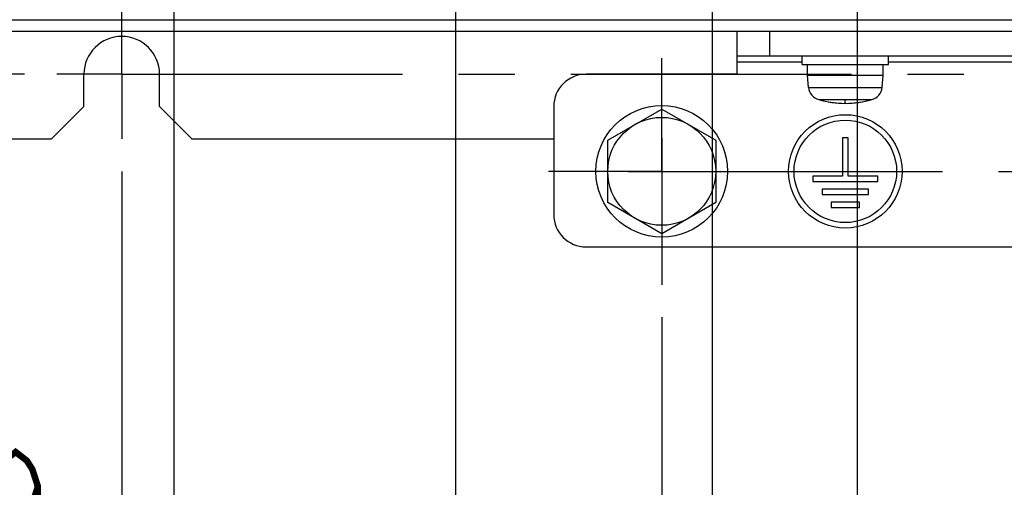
# Model space of a CAD drawing. Extents: x 28 to 410, y 33 to 287.
# Tile 48 of 63: x 283 to 313, y 154 to 168. Entities that reach past the tile are written whole.
import ezdxf

# ---------------------------------------------------------------- set-up
doc = ezdxf.new("R2010")
doc.units = 0
doc.header["$LTSCALE"] = 23.1
doc.linetypes.add('CENTER', pattern=[0.6, 0.375, -0.075, 0.075, -0.075])
doc.layers.get('0').update_dxf_attribs({"linetype": 'CONTINUOUS'})
for name, color, linetype in [('02___PRT_ALL_AXES', 7, 'CONTINUOUS'), ('ALL_AXIS', 7, 'CONTINUOUS'), ('ALL_CURVE', 7, 'CONTINUOUS'), ('ALL_DIM', 7, 'CONTINUOUS'), ('ALL_FEATURES', 7, 'CONTINUOUS')]:
    doc.layers.add(name, color=color, linetype=linetype)
doc.dimstyles.get("Standard").update_dxf_attribs({"dimtxt": 2.5, "dimasz": 2.5, "dimexe": 1.25, "dimexo": 0.625, "dimtad": 1, "dimcen": 2.5, "dimazin": 3, "dimtfac": 1, "dimtmove": 0, "dimatfit": 3})

# ---------------------------------------------------------------- blocks, each defined once
blk = doc.blocks.new('_OPEN')
at = {"color": 0, "linetype": 'BYBLOCK'}
for p, q in [((0, 0), (-1, 0.25)), ((-1, -0.25), (0, 0)), ((-1, 0), (0, 0))]:
    blk.add_line(p, q, dxfattribs=at)
blk = doc.blocks.new('*D12')
at = {"layer": 'ALL_DIM', "color": 2, "linetype": 'CONTINUOUS'}
for p, q in [((291.937, 235.611), (245.226, 235.611)), ((246.226, 235.611), (246.226, 201.195)), ((246.226, 166.778), (246.226, 201.195)), ((283.183, 166.778), (245.226, 166.778))]:
    blk.add_line(p, q, dxfattribs=at)
at = {"layer": 'ALL_DIM', "color": 2, "linetype": 'CONTINUOUS', "xscale": 2, "yscale": 2, "zscale": 2}
for p, rotation in [((246.226, 235.611), 90), ((246.226, 166.778), 270)]:
    blk.add_blockref('_OPEN', p, dxfattribs=dict(at, rotation=rotation))
blk = doc.blocks.new('*D15')
at = {"layer": 'ALL_DIM', "color": 2, "linetype": 'CONTINUOUS'}
for p, q in [((286.183, 163.778), (286.183, 132.111)), ((302.85, 159.278), (302.85, 132.111)), ((286.183, 133.111), (294.516, 133.111)), ((302.85, 133.111), (294.516, 133.111))]:
    blk.add_line(p, q, dxfattribs=at)
at = {"layer": 'ALL_DIM', "color": 2, "linetype": 'CONTINUOUS', "xscale": 2, "yscale": 2, "zscale": 2, "rotation": 180}
blk.add_blockref('_OPEN', (286.183, 133.111), dxfattribs=at)
at = {"layer": 'ALL_DIM', "color": 2, "linetype": 'CONTINUOUS', "xscale": 2, "yscale": 2, "zscale": 2}
blk.add_blockref('_OPEN', (302.85, 133.111), dxfattribs=at)
blk = doc.blocks.new('*D16')
at = {"layer": 'ALL_DIM', "color": 2, "linetype": 'CONTINUOUS'}
for p, q in [((302.85, 159.278), (302.85, 132.111)), ((326.183, 159.278), (326.183, 132.111)), ((302.85, 133.111), (314.516, 133.111)), ((326.183, 133.111), (314.516, 133.111))]:
    blk.add_line(p, q, dxfattribs=at)
at = {"layer": 'ALL_DIM', "color": 2, "linetype": 'CONTINUOUS', "xscale": 2, "yscale": 2, "zscale": 2, "rotation": 180}
blk.add_blockref('_OPEN', (302.85, 133.111), dxfattribs=at)
at = {"layer": 'ALL_DIM', "color": 2, "linetype": 'CONTINUOUS', "xscale": 2, "yscale": 2, "zscale": 2}
blk.add_blockref('_OPEN', (326.183, 133.111), dxfattribs=at)
blk = doc.blocks.new('*D17')
at = {"layer": 'ALL_DIM', "color": 2, "linetype": 'CONTINUOUS'}
for p, q in [((286.483, 178.205), (286.483, 172.902)), ((286.483, 172.902), (287.786, 171.255)), ((287.786, 171.255), (287.786, 150.111)), ((286.183, 163.778), (286.183, 150.111)), ((286.183, 151.111), (276.027, 151.111)), ((276.027, 151.111), (286.985, 151.111)), ((292.786, 151.111), (286.985, 151.111)), ((287.786, 151.111), (292.786, 151.111))]:
    blk.add_line(p, q, dxfattribs=at)
at = {"layer": 'ALL_DIM', "color": 2, "linetype": 'CONTINUOUS', "xscale": 2, "yscale": 2, "zscale": 2}
blk.add_blockref('_OPEN', (286.183, 151.111), dxfattribs=at)
at = {"layer": 'ALL_DIM', "color": 2, "linetype": 'CONTINUOUS', "xscale": 2, "yscale": 2, "zscale": 2, "rotation": 180}
blk.add_blockref('_OPEN', (287.786, 151.111), dxfattribs=at)
blk = doc.blocks.new('*D18')
at = {"layer": 'ALL_DIM', "color": 2, "linetype": 'CONTINUOUS'}
for p, q in [((286.483, 178.205), (286.483, 172.902)), ((296.483, 178.205), (296.483, 144.111)), ((286.483, 172.902), (287.786, 171.255)), ((287.786, 171.255), (287.786, 144.111)), ((287.786, 145.111), (257.326, 145.111)), ((257.326, 145.111), (292.135, 145.111)), ((301.483, 145.111), (292.135, 145.111)), ((296.483, 145.111), (301.483, 145.111))]:
    blk.add_line(p, q, dxfattribs=at)
at = {"layer": 'ALL_DIM', "color": 2, "linetype": 'CONTINUOUS', "xscale": 2, "yscale": 2, "zscale": 2}
blk.add_blockref('_OPEN', (287.786, 145.111), dxfattribs=at)
at = {"layer": 'ALL_DIM', "color": 2, "linetype": 'CONTINUOUS', "xscale": 2, "yscale": 2, "zscale": 2, "rotation": 180}
blk.add_blockref('_OPEN', (296.483, 145.111), dxfattribs=at)
blk = doc.blocks.new('*D19')
at = {"layer": 'ALL_DIM', "color": 2, "linetype": 'CONTINUOUS'}
for p, q in [((303.05, 178.245), (303.05, 172.806)), ((303.05, 172.806), (304.405, 171.193)), ((304.405, 171.193), (304.405, 138.111)), ((286.183, 163.778), (286.183, 138.111)), ((286.183, 139.111), (295.294, 139.111)), ((304.405, 139.111), (295.294, 139.111))]:
    blk.add_line(p, q, dxfattribs=at)
at = {"layer": 'ALL_DIM', "color": 2, "linetype": 'CONTINUOUS', "xscale": 2, "yscale": 2, "zscale": 2, "rotation": 180}
blk.add_blockref('_OPEN', (286.183, 139.111), dxfattribs=at)
at = {"layer": 'ALL_DIM', "color": 2, "linetype": 'CONTINUOUS', "xscale": 2, "yscale": 2, "zscale": 2}
blk.add_blockref('_OPEN', (304.405, 139.111), dxfattribs=at)
blk = doc.blocks.new('*D20')
at = {"layer": 'ALL_DIM', "color": 2, "linetype": 'CONTINUOUS'}
for p, q in [((303.05, 178.245), (303.05, 172.787)), ((308.883, 178.245), (308.883, 138.111)), ((303.05, 172.787), (304.405, 171.194)), ((304.405, 171.194), (304.405, 138.111)), ((304.405, 139.111), (299.405, 139.111)), ((299.405, 139.111), (306.644, 139.111)), ((321.322, 139.111), (306.644, 139.111)), ((308.883, 139.111), (321.322, 139.111))]:
    blk.add_line(p, q, dxfattribs=at)
at = {"layer": 'ALL_DIM', "color": 2, "linetype": 'CONTINUOUS', "xscale": 2, "yscale": 2, "zscale": 2}
blk.add_blockref('_OPEN', (304.405, 139.111), dxfattribs=at)
at = {"layer": 'ALL_DIM', "color": 2, "linetype": 'CONTINUOUS', "xscale": 2, "yscale": 2, "zscale": 2, "rotation": 180}
blk.add_blockref('_OPEN', (308.883, 139.111), dxfattribs=at)
blk = doc.blocks.new('*D22')
at = {"layer": 'ALL_DIM', "color": 2, "linetype": 'CONTINUOUS'}
for p, q in [((322.483, 178.205), (322.483, 126.111)), ((286.183, 163.778), (286.183, 126.111)), ((286.183, 127.111), (304.333, 127.111)), ((322.483, 127.111), (304.333, 127.111))]:
    blk.add_line(p, q, dxfattribs=at)
at = {"layer": 'ALL_DIM', "color": 2, "linetype": 'CONTINUOUS', "xscale": 2, "yscale": 2, "zscale": 2, "rotation": 180}
blk.add_blockref('_OPEN', (286.183, 127.111), dxfattribs=at)
at = {"layer": 'ALL_DIM', "color": 2, "linetype": 'CONTINUOUS', "xscale": 2, "yscale": 2, "zscale": 2}
blk.add_blockref('_OPEN', (322.483, 127.111), dxfattribs=at)
blk = doc.blocks.new('_DOT')
at = {"color": 0, "linetype": 'BYBLOCK'}
blk.add_line((-0.25, 0), (-1, 0), dxfattribs=at)
at = {"color": 0, "linetype": 'BYBLOCK', "const_width": 0.25}
blk.add_lwpolyline([(-0.125, 0, 1), (0.125, 0, 1)], format="xyb", close=True, dxfattribs=at)
blk = doc.blocks.new('*D23')
at = {"layer": 'ALL_DIM', "color": 2, "linetype": 'CONTINUOUS'}
for p, q in [((381.625, 173.478), (381.625, 173.728)), ((381.625, 173.728), (381.625, 170.128)), ((313.216, 173.478), (382.625, 173.478)), ((381.625, 155.184), (381.625, 170.128)), ((345.85, 166.778), (382.625, 166.778)), ((381.625, 166.778), (381.625, 155.184))]:
    blk.add_line(p, q, dxfattribs=at)
at = {"layer": 'ALL_DIM', "color": 2, "linetype": 'CONTINUOUS', "xscale": 2, "yscale": 2, "zscale": 2}
for name, p, rotation in [('_DOT', (381.625, 173.478), 270), ('_OPEN', (381.625, 166.778), 90)]:
    blk.add_blockref(name, p, dxfattribs=dict(at, rotation=rotation))
blk = doc.blocks.new('*D26')
at = {"layer": 'ALL_DIM', "color": 2, "linetype": 'CONTINUOUS'}
for p, q in [((252.226, 173.478), (252.226, 173.728)), ((252.226, 173.728), (252.226, 170.128)), ((282.983, 173.478), (251.226, 173.478)), ((252.226, 154.582), (252.226, 170.128)), ((283.183, 166.778), (251.226, 166.778)), ((252.226, 166.778), (252.226, 154.582))]:
    blk.add_line(p, q, dxfattribs=at)
at = {"layer": 'ALL_DIM', "color": 2, "linetype": 'CONTINUOUS', "xscale": 2, "yscale": 2, "zscale": 2}
for name, p, rotation in [('_DOT', (252.226, 173.478), 270), ('_OPEN', (252.226, 166.778), 90)]:
    blk.add_blockref(name, p, dxfattribs=dict(at, rotation=rotation))

msp = doc.modelspace()

# ---------------------------------------------------------------- linework, layer by layer
at = {"color": 3, "linetype": 'CONTINUOUS'}
msp.add_arc((286.183, 166.778), 1.167, 0, 180, dxfattribs=at)
at = {"layer": '02___PRT_ALL_AXES', "color": 7, "linetype": 'CENTER'}
for q in [(302.85, 167.278), (299.35, 163.778), (322.599, 163.778), (302.85, 160.278)]:
    msp.add_line((302.85, 163.778), q, dxfattribs=at)
at = {"layer": '02___PRT_ALL_AXES', "color": 7, "linetype": 'CONTINUOUS'}
for p, q in [((308.6, 164.811), (308.433, 164.811)), ((308.433, 164.811), (308.433, 163.628)), ((308.6, 163.628), (308.6, 164.811)), ((308.433, 163.628), (307.516, 163.628)), ((307.516, 163.628), (307.516, 163.461)), ((309.516, 163.628), (308.6, 163.628)), ((309.516, 163.461), (309.516, 163.628)), ((307.516, 163.461), (309.516, 163.461)), ((309.233, 163.228), (307.8, 163.228)), ((307.8, 163.228), (307.8, 163.061)), ((309.233, 163.061), (309.233, 163.228)), ((307.8, 163.061), (309.233, 163.061)), ((308.95, 162.828), (308.083, 162.828)), ((308.083, 162.828), (308.083, 162.661)), ((308.083, 162.661), (308.95, 162.661)), ((308.95, 162.661), (308.95, 162.828))]:
    msp.add_line(p, q, dxfattribs=at)
for radius in [1.75, 1.583]:
    msp.add_circle((308.516, 163.778), radius, dxfattribs=at)
at = {"layer": 'ALL_AXIS', "color": 7, "linetype": 'CENTER'}
for q in [(286.183, 168.778), (284.183, 166.778), (340.658, 166.778), (286.183, 164.778)]:
    msp.add_line((286.183, 166.778), q, dxfattribs=at)
at = {"layer": 'ALL_AXIS', "color": 7, "linetype": 'CONTINUOUS'}
for p, q in [((307.183, 167.078), (307.183, 167.345)), ((309.85, 167.078), (309.85, 167.345)), ((307.183, 167.078), (309.85, 167.078)), ((307.35, 166.745), (307.35, 167.078)), ((309.683, 166.745), (309.683, 167.078)), ((307.35, 166.745), (309.683, 166.745)), ((307.382, 166.371), (307.35, 166.745)), ((309.65, 166.371), (309.683, 166.745)), ((301.183, 164.74), (302.85, 165.702)), ((302.85, 165.702), (304.516, 164.74)), ((301.183, 162.816), (301.183, 164.74)), ((304.516, 164.74), (304.516, 162.816)), ((302.85, 161.853), (301.183, 162.816)), ((304.516, 162.816), (302.85, 161.853))]:
    msp.add_line(p, q, dxfattribs=at)
at = {"layer": 'ALL_AXIS', "color": 9, "linetype": 'CONTINUOUS'}
for p, q in [((307.382, 166.371), (309.65, 166.371)), ((307.696, 165.992), (309.337, 165.992))]:
    msp.add_line(p, q, dxfattribs=at)
at = {"layer": 'ALL_AXIS', "color": 7, "linetype": 'CONTINUOUS'}
for radius in [2.033, 1.667]:
    msp.add_circle((302.85, 163.778), radius, dxfattribs=at)
for centre, radius, start, end in [((307.814, 166.409), 0.433, 185, 254.1191), ((309.219, 166.409), 0.433, 285.8809, 355), ((308.516, 168.878), 3, 254.1191, 285.8809)]:
    msp.add_arc(centre, radius, start, end, dxfattribs=at)
at = {"layer": 'ALL_CURVE', "color": 40, "linetype": 'CONTINUOUS'}
for p, q in [((308.516, 165.878), (308.516, 165.961)), ((302.85, 164.811), (302.85, 162.745)), ((301.816, 163.778), (303.883, 163.778))]:
    msp.add_line(p, q, dxfattribs=at)
msp.add_arc((308.516, 168.878), 3, 256.5066, 283.4934, dxfattribs=at)
at = {"layer": 'ALL_DIM', "color": 2, "linetype": 'CONTINUOUS', "const_width": 0.2}
msp.add_lwpolyline([(283.595, 154.045), (283.423, 153.511), (282.907, 153.245), (282.391, 153.511), (282.219, 154.045), (282.391, 154.578), (282.563, 154.845), (282.907, 155.111), (283.251, 154.845), (283.423, 154.578), (283.595, 154.045), (283.595, 152.978), (283.423, 152.445), (283.251, 152.178), (282.907, 151.911), (282.563, 152.178), (282.391, 152.445)], dxfattribs=at)
at = {"layer": 'ALL_FEATURES', "color": 9, "linetype": 'CONTINUOUS'}
for p, q in [((350.719, 168.445), (278.314, 168.445)), ((306.183, 167.345), (306.183, 168.111)), ((307.183, 167.145), (305.183, 167.145)), ((319.183, 167.145), (309.85, 167.145))]:
    msp.add_line(p, q, dxfattribs=at)
at = {"layer": 'ALL_FEATURES', "color": 7, "linetype": 'CONTINUOUS'}
for p, q in [((272.016, 168.111), (357.016, 168.111)), ((305.183, 166.778), (305.183, 168.111)), ((305.183, 167.345), (323.85, 167.345)), ((305.183, 166.778), (300.516, 166.778)), ((299.516, 165.778), (299.516, 162.445)), ((300.516, 161.445), (328.516, 161.445))]:
    msp.add_line(p, q, dxfattribs=at)
at = {"layer": 'ALL_FEATURES', "color": 3, "linetype": 'CONTINUOUS'}
for p, q in [((285.016, 165.778), (285.016, 166.778)), ((287.35, 165.778), (287.35, 166.778)), ((284.016, 164.778), (285.016, 165.778)), ((287.35, 165.778), (288.35, 164.778)), ((276.85, 164.778), (284.016, 164.778)), ((288.35, 164.778), (299.516, 164.778))]:
    msp.add_line(p, q, dxfattribs=at)
at = {"layer": 'ALL_FEATURES', "color": 7, "linetype": 'CONTINUOUS'}
for centre, start, end in [((300.516, 165.778), 90, 180), ((300.516, 162.445), 180, 270)]:
    msp.add_arc(centre, 1, start, end, dxfattribs=at)

# ---------------------------------------------------------------- dimensions: what is measured, and where the dimension line sits
at = {"layer": 'ALL_DIM', "color": 2, "linetype": 'CONTINUOUS'}
dim = msp.add_linear_dim(base=(246.226, 235.611), p1=(284.183, 166.778), p2=(292.937, 235.611), angle=90, dimstyle='Standard', dxfattribs=at)
dim.commit()
dim.dimension.update_dxf_attribs({"geometry": '*D12', "text_midpoint": (246.226, 194.315), "dimtype": 128})
for base, p1, p2, picture, middle in [((296.483, 145.111), (286.483, 179.205), (296.483, 179.205), '*D18', (257.326, 145.111)), ((286.483, 151.111), (286.183, 164.778), (286.483, 179.205), '*D17', (276.027, 151.111)), ((303.05, 139.111), (286.183, 164.778), (303.05, 179.245), '*D19', (289.79, 139.111)), ((322.483, 127.111), (286.183, 164.778), (322.483, 179.205), '*D22', (297.453, 127.111)), ((308.883, 139.111), (303.05, 179.245), (308.883, 179.245), '*D20', (310.314, 139.111)), ((302.85, 133.111), (286.183, 164.778), (302.85, 160.278), '*D15', (291.764, 133.111)), ((326.183, 133.111), (302.85, 160.278), (326.183, 160.278), '*D16', (311.764, 133.111))]:
    dim = msp.add_linear_dim(base=base, p1=p1, p2=p2, dimstyle='Standard', dxfattribs=at)
    dim.commit()
    dim.dimension.update_dxf_attribs({"geometry": picture, "text_midpoint": middle, "dimtype": 128})
for base, p1, p2, picture, middle in [((252.226, 173.478), (284.183, 166.778), (283.983, 173.478), '*D26', (252.226, 154.582)), ((381.625, 173.478), (344.85, 166.778), (312.216, 173.478), '*D23', (381.625, 155.184))]:
    dim = msp.add_linear_dim(base=base, p1=p1, p2=p2, angle=90, dimstyle='Standard', override={"dimblk2": 'DOT', "dimsah": 1}, dxfattribs=at)
    dim.commit()
    dim.dimension.update_dxf_attribs({"geometry": picture, "text_midpoint": middle, "dimtype": 128})

doc.saveas('drawing.dxf')
